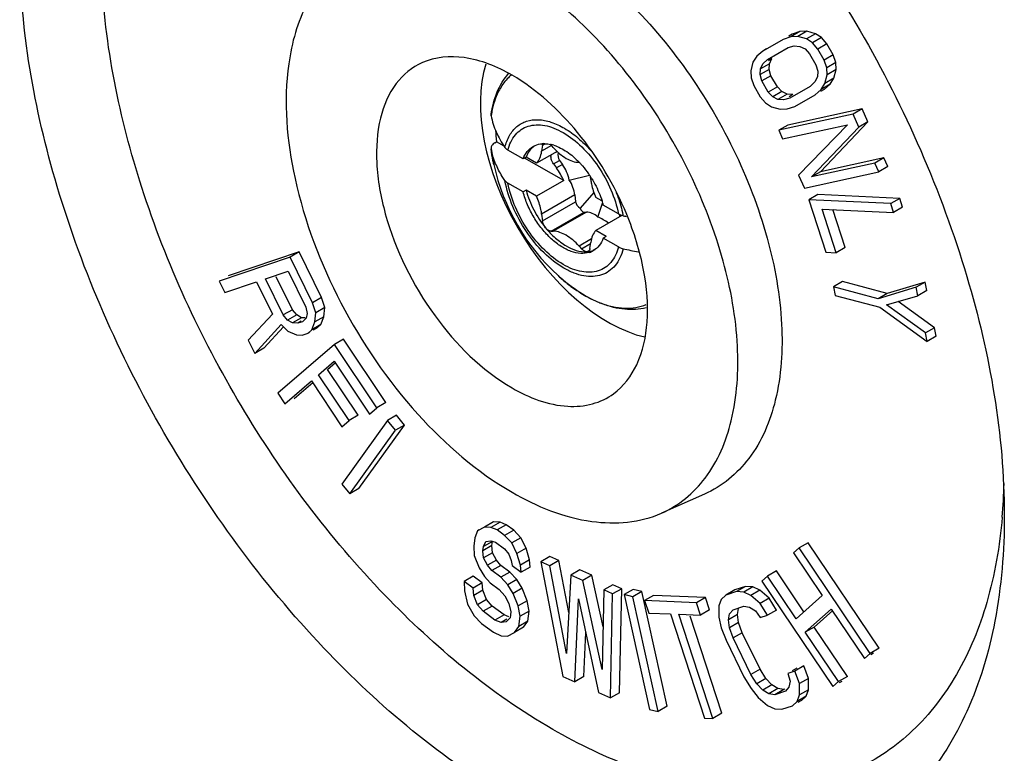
# Model space of a CAD drawing. Header units: millimetres. Extents: x 0 to 841, y 0 to 594.
# Tile 112 of 127: x 713 to 725, y 454 to 463. Entities that reach past the tile are written whole.
import ezdxf

# ---------------------------------------------------------------- set-up
doc = ezdxf.new("R2010")
doc.units = ezdxf.units.MM
doc.header["$LTSCALE"] = 46.255
doc.layers.get('0').update_dxf_attribs({"linetype": 'CONTINUOUS'})
for name, color, linetype in [('CHAMFERS', 7, 'CONTINUOUS'), ('DATUM_AXIS', 7, 'CONTINUOUS'), ('DRAFTS', 7, 'CONTINUOUS'), ('ROUNDS', 7, 'CONTINUOUS')]:
    doc.layers.add(name, color=color, linetype=linetype)

msp = doc.modelspace()

# ---------------------------------------------------------------- linework, layer by layer
at = {"color": 7, "linetype": 'CONTINUOUS'}
for p, q in [((721.9196, 462.4928), (721.6798, 462.3554)), ((722.0089, 462.5224), (721.9196, 462.4928)), ((722.0257, 462.5541), (721.9833, 462.5296)), ((722.0257, 462.5541), (721.9836, 462.53)), ((722.115, 462.5836), (722.0089, 462.5224)), ((722.0916, 462.5265), (722.0089, 462.5224)), ((722.115, 462.5836), (722.0257, 462.5541)), ((722.1976, 462.5878), (722.0916, 462.5265)), ((722.193, 462.4982), (722.0916, 462.5265)), ((722.1976, 462.5878), (722.115, 462.5836)), ((722.299, 462.5594), (722.193, 462.4982)), ((722.2624, 462.4515), (722.193, 462.4982)), ((722.299, 462.5594), (722.1976, 462.5878)), ((722.3684, 462.5127), (722.2624, 462.4515)), ((722.3684, 462.5127), (722.299, 462.5594)), ((722.4312, 462.4407), (722.3684, 462.5127)), ((721.7219, 462.3798), (721.6798, 462.3554)), ((721.7359, 462.258), (721.9758, 462.3954)), ((721.9758, 462.3954), (722.0491, 462.4157)), ((722.0491, 462.4157), (722.1157, 462.4107)), ((722.1157, 462.4107), (722.1758, 462.3803)), ((722.1758, 462.3803), (722.2292, 462.3245)), ((722.3251, 462.3794), (722.2624, 462.4515)), ((722.4312, 462.4407), (722.3251, 462.3794)), ((722.4, 462.2494), (722.3251, 462.3794)), ((722.5061, 462.3107), (722.4312, 462.4407)), ((721.6092, 462.2934), (721.564, 462.2243)), ((721.6798, 462.3554), (721.6092, 462.2934)), ((721.6813, 462.2051), (721.7359, 462.258)), ((721.7874, 462.2663), (721.7453, 462.242)), ((721.7582, 462.2063), (721.7874, 462.2663)), ((722.2292, 462.3245), (722.3041, 462.1945)), ((722.5061, 462.3107), (722.4, 462.2494)), ((722.4308, 462.159), (722.4, 462.2494)), ((722.5369, 462.2203), (722.5061, 462.3107)), ((721.564, 462.2243), (721.5374, 462.1226)), ((721.6482, 462.078), (721.6521, 462.1451)), ((721.7543, 462.1393), (721.6482, 462.078)), ((721.7582, 462.2063), (721.6521, 462.1451)), ((721.6521, 462.1451), (721.6813, 462.2051)), ((721.7543, 462.1393), (721.7582, 462.2063)), ((721.7757, 462.0651), (721.7543, 462.1393)), ((722.3041, 462.1945), (722.3255, 462.1203)), ((722.5369, 462.2203), (722.4308, 462.159)), ((722.4362, 462.0757), (722.4308, 462.159)), ((722.5423, 462.137), (722.4362, 462.0757)), ((722.5158, 462.0353), (722.5423, 462.137)), ((722.5423, 462.137), (722.5369, 462.2203)), ((721.5374, 462.1226), (721.5429, 462.0393)), ((721.5429, 462.0393), (721.5737, 461.9489)), ((721.6696, 462.0039), (721.6482, 462.078)), ((721.7757, 462.0651), (721.6696, 462.0039)), ((721.8505, 461.9351), (721.7757, 462.0651)), ((722.3216, 462.0533), (722.2924, 461.9933)), ((722.3255, 462.1203), (722.3216, 462.0533)), ((722.4097, 461.9741), (722.4362, 462.0757)), ((722.5158, 462.0353), (722.4097, 461.9741)), ((722.4705, 461.9662), (722.5158, 462.0353)), ((721.5737, 461.9489), (721.6486, 461.8189)), ((721.7445, 461.8739), (721.6696, 462.0039)), ((721.8505, 461.9351), (721.7445, 461.8739)), ((721.904, 461.8793), (721.8505, 461.9351)), ((722.2378, 461.9404), (721.9979, 461.803)), ((722.2924, 461.9933), (722.2378, 461.9404)), ((722.2939, 461.8429), (722.3645, 461.905)), ((722.4, 461.9041), (722.3579, 461.8798)), ((722.3645, 461.905), (722.4097, 461.9741)), ((722.4705, 461.9662), (722.3645, 461.905)), ((722.4, 461.9041), (722.4705, 461.9662)), ((721.6486, 461.8189), (721.7113, 461.7468)), ((721.7979, 461.8181), (721.7445, 461.8739)), ((721.904, 461.8793), (721.7979, 461.8181)), ((721.8579, 461.7876), (721.7979, 461.8181)), ((721.964, 461.8489), (721.8579, 461.7876)), ((721.9246, 461.7826), (721.8579, 461.7876)), ((721.964, 461.8489), (721.904, 461.8793)), ((721.9979, 461.803), (721.9246, 461.7826)), ((722.0307, 461.8438), (721.964, 461.8489)), ((722.0307, 461.8438), (721.9883, 461.8194)), ((722.0541, 461.7055), (722.2939, 461.8429)), ((721.7113, 461.7468), (721.7807, 461.7002)), ((721.7807, 461.7002), (721.8821, 461.6718)), ((721.8821, 461.6718), (721.9648, 461.676)), ((721.9648, 461.676), (722.0541, 461.7055)), ((722.8463, 461.6761), (721.973, 461.4852)), ((722.8463, 461.6761), (722.7402, 461.6148)), ((722.914, 461.5235), (722.8463, 461.6761)), ((722.7402, 461.6148), (721.8669, 461.424)), ((722.8079, 461.4623), (722.7402, 461.6148)), ((721.973, 461.4852), (721.8669, 461.424)), ((721.912, 461.3223), (722.6739, 461.4888)), ((722.6739, 461.4888), (722.1001, 460.8986)), ((722.2528, 460.8762), (722.8079, 461.4623)), ((722.3588, 460.9374), (722.914, 461.5235)), ((722.914, 461.5235), (722.8079, 461.4623)), ((721.8669, 461.424), (721.912, 461.3223)), ((718.6421, 461.2374), (718.553, 461.2889)), ((719.3415, 460.8336), (718.8832, 461.0982)), ((719.2567, 461.1713), (719.2531, 461.1704)), ((723.1021, 461.0998), (722.3588, 460.9374)), ((723.1021, 461.0998), (722.996, 461.0386)), ((723.1472, 460.9981), (723.1021, 461.0998)), ((719.2223, 461.0299), (719.2567, 460.9818)), ((722.996, 461.0386), (722.2528, 460.8762)), ((723.0412, 460.9369), (722.996, 461.0386)), ((723.1472, 460.9981), (723.0412, 460.9369)), ((722.1001, 460.8986), (722.1679, 460.746)), ((722.1679, 460.746), (723.0412, 460.9369)), ((722.3588, 460.9374), (722.2528, 460.8762)), ((722.3249, 460.6689), (722.2189, 460.6077)), ((723.2886, 460.6242), (722.3249, 460.6689)), ((722.2189, 460.6077), (722.4183, 459.9918)), ((723.1825, 460.563), (722.2189, 460.6077)), ((723.2886, 460.6242), (723.1825, 460.563)), ((723.2158, 460.4603), (723.1825, 460.563)), ((723.3218, 460.5216), (723.2158, 460.4603)), ((723.3218, 460.5216), (723.2886, 460.6242)), ((720.0785, 460.4081), (720.0655, 460.4156)), ((722.5413, 459.9861), (722.3751, 460.4993)), ((722.3751, 460.4993), (723.2158, 460.4603)), ((722.6473, 460.0474), (722.5029, 460.4934)), ((716.1284, 459.9337), (715.2976, 459.6519)), ((716.2344, 459.995), (715.4037, 459.7131)), ((716.2344, 459.995), (716.1284, 459.9337)), ((716.3921, 459.3977), (716.1284, 459.9337)), ((716.4982, 459.459), (716.2344, 459.995)), ((722.4183, 459.9918), (722.5413, 459.9861)), ((722.6473, 460.0474), (722.5413, 459.9861)), ((715.8408, 459.6798), (716.1059, 459.7698)), ((716.1557, 459.3167), (715.9665, 459.7011)), ((716.1059, 459.7698), (716.3148, 459.3454)), ((715.2976, 459.6519), (715.3636, 459.5179)), ((715.3636, 459.5179), (715.7348, 459.6438)), ((715.7348, 459.6438), (715.9216, 459.2642)), ((716.0496, 459.2555), (715.8408, 459.6798)), ((722.6167, 459.6473), (722.5107, 459.586)), ((722.5107, 459.586), (722.5313, 459.4854)), ((723.0338, 459.4461), (722.5107, 459.586)), ((723.1398, 459.5074), (722.6167, 459.6473)), ((723.5862, 459.6416), (723.1398, 459.5074)), ((723.5862, 459.6416), (723.4801, 459.5804)), ((723.6068, 459.541), (723.5862, 459.6416)), ((722.5313, 459.4854), (723.0544, 459.3455)), ((723.4801, 459.5804), (723.0338, 459.4461)), ((723.1398, 459.5074), (723.0338, 459.4461)), ((723.1313, 459.3725), (723.5007, 459.4798)), ((723.5007, 459.4798), (723.4801, 459.5804)), ((723.6068, 459.541), (723.5007, 459.4798)), ((716.4982, 459.459), (716.3921, 459.3977)), ((716.4294, 459.2801), (716.3921, 459.3977)), ((716.5355, 459.3413), (716.4982, 459.459)), ((723.5901, 459.0438), (723.1313, 459.3725)), ((723.6961, 459.105), (723.2676, 459.4121)), ((715.9216, 459.2642), (715.6383, 458.9596)), ((716.1557, 459.3167), (716.0496, 459.2555)), ((716.1003, 459.1945), (716.0496, 459.2555)), ((716.2063, 459.2557), (716.1003, 459.1945)), ((716.2063, 459.2557), (716.1557, 459.3167)), ((716.2637, 459.223), (716.2063, 459.2557)), ((716.3148, 459.3454), (716.3301, 459.2724)), ((716.3301, 459.2724), (716.3167, 459.2158)), ((716.4204, 459.1728), (716.4294, 459.2801)), ((716.5355, 459.3413), (716.4294, 459.2801)), ((716.5264, 459.234), (716.5355, 459.3413)), ((723.0544, 459.3455), (723.6107, 458.9431)), ((715.7153, 458.8032), (716.0229, 459.1422)), ((716.0229, 459.1422), (716.1022, 459.0648)), ((716.1576, 459.1618), (716.1003, 459.1945)), ((716.2637, 459.223), (716.1576, 459.1618)), ((716.2216, 459.1575), (716.1576, 459.1618)), ((716.2606, 459.18), (716.2216, 459.1575)), ((716.2747, 459.1754), (716.2216, 459.1575)), ((716.3063, 459.2201), (716.2637, 459.223)), ((716.3167, 459.2158), (716.2747, 459.1754)), ((716.3826, 459.0818), (716.4204, 459.1728)), ((716.4887, 459.143), (716.3826, 459.0818)), ((716.5264, 459.234), (716.4204, 459.1728)), ((716.4467, 459.1027), (716.4887, 459.143)), ((716.4887, 459.143), (716.5264, 459.234)), ((715.8214, 458.8645), (716.0506, 459.117)), ((716.1022, 459.0648), (716.2059, 459.0218)), ((716.2059, 459.0218), (716.2699, 459.0175)), ((716.2699, 459.0175), (716.3406, 459.0414)), ((716.3406, 459.0414), (716.3826, 459.0818)), ((716.3615, 459.0535), (716.3406, 459.0414)), ((716.4467, 459.1027), (716.3982, 459.0747)), ((723.6961, 459.105), (723.5901, 459.0438)), ((723.6107, 458.9431), (723.5901, 459.0438)), ((723.7168, 459.0044), (723.6961, 459.105)), ((715.6383, 458.9596), (715.7153, 458.8032)), ((716.649, 458.9096), (715.9863, 458.3359)), ((716.755, 458.9708), (716.649, 458.9096)), ((717.1459, 458.1636), (716.649, 458.9096)), ((717.2519, 458.2248), (716.755, 458.9708)), ((723.7168, 459.0044), (723.6107, 458.9431)), ((715.8214, 458.8645), (715.7153, 458.8032)), ((716.4639, 458.5533), (716.6472, 458.712)), ((716.57, 458.6145), (716.6623, 458.6945)), ((716.6472, 458.712), (717.0613, 458.0903)), ((716.8228, 458.0145), (716.4639, 458.5533)), ((716.9288, 458.0758), (716.57, 458.6145)), ((716.0691, 458.2115), (716.3793, 458.4801)), ((716.1752, 458.2728), (716.3944, 458.4626)), ((716.3793, 458.4801), (716.7382, 457.9413)), ((715.9863, 458.3359), (716.0691, 458.2115)), ((717.2519, 458.2248), (717.1459, 458.1636)), ((717.0613, 458.0903), (717.1459, 458.1636)), ((717.2737, 458.0152), (716.7377, 457.2678)), ((716.7382, 457.9413), (716.8228, 458.0145)), ((716.9288, 458.0758), (716.8228, 458.0145)), ((717.3798, 458.0764), (717.2737, 458.0152)), ((717.3652, 457.9004), (717.2737, 458.0152)), ((717.4713, 457.9617), (717.3798, 458.0764)), ((716.8292, 457.1531), (717.3652, 457.9004)), ((716.9353, 457.2143), (717.4713, 457.9617)), ((717.4713, 457.9617), (717.3652, 457.9004)), ((716.7377, 457.2678), (716.8292, 457.1531)), ((716.9353, 457.2143), (716.8292, 457.1531)), ((718.5175, 456.8231), (718.4114, 456.7619)), ((718.5939, 456.819), (718.4878, 456.7578)), ((718.5939, 456.819), (718.5175, 456.8231)), ((718.6671, 456.791), (718.5939, 456.819)), ((718.3286, 456.7181), (718.2983, 456.6353)), ((718.4114, 456.7619), (718.3286, 456.7181)), ((718.3481, 456.7293), (718.3286, 456.7181)), ((718.4878, 456.7578), (718.4114, 456.7619)), ((718.561, 456.7297), (718.4878, 456.7578)), ((718.6671, 456.791), (718.561, 456.7297)), ((718.6485, 456.6648), (718.561, 456.7297)), ((718.7546, 456.726), (718.6485, 456.6648)), ((718.7546, 456.726), (718.6671, 456.791)), ((718.8389, 456.6371), (718.7546, 456.726)), ((718.2983, 456.6353), (718.2855, 456.5395)), ((718.5062, 456.5946), (718.4001, 456.5334)), ((718.4001, 456.5334), (718.4272, 456.5922)), ((718.4272, 456.5922), (718.4861, 456.6011)), ((718.4861, 456.6011), (718.5418, 456.5861)), ((718.4998, 456.5467), (718.5062, 456.5946)), ((718.5418, 456.5861), (718.6468, 456.5081)), ((718.7328, 456.5758), (718.6485, 456.6648)), ((718.8389, 456.6371), (718.7328, 456.5758)), ((718.8993, 456.5132), (718.8389, 456.6371)), ((718.2855, 456.5395), (718.2902, 456.4307)), ((718.4998, 456.5467), (718.3937, 456.4855)), ((718.3937, 456.4855), (718.4001, 456.5334)), ((718.4016, 456.4006), (718.3937, 456.4855)), ((718.5077, 456.4619), (718.4998, 456.5467)), ((718.6468, 456.5081), (718.6961, 456.4451)), ((718.7932, 456.452), (718.7328, 456.5758)), ((718.8993, 456.5132), (718.7932, 456.452)), ((718.939, 456.3784), (718.8993, 456.5132)), ((722.1054, 456.5173), (722.0399, 456.4588)), ((722.2115, 456.5785), (722.1054, 456.5173)), ((722.9397, 455.2793), (722.1054, 456.5173)), ((723.0457, 455.3405), (722.2115, 456.5785)), ((718.2902, 456.4307), (718.3474, 456.283)), ((718.5077, 456.4619), (718.4016, 456.4006)), ((718.4477, 456.3138), (718.4016, 456.4006)), ((718.5538, 456.375), (718.4477, 456.3138)), ((718.5538, 456.375), (718.5077, 456.4619)), ((718.6031, 456.3121), (718.5538, 456.375)), ((718.6961, 456.4451), (718.7247, 456.3712)), ((718.7247, 456.3712), (718.7358, 456.3104)), ((718.8329, 456.3172), (718.7932, 456.452)), ((718.939, 456.3784), (718.8329, 456.3172)), ((718.9469, 456.2936), (718.939, 456.3784)), ((719.1794, 456.4176), (719.0733, 456.3563)), ((719.0733, 456.3563), (719.3305, 455.0085)), ((719.1787, 456.3089), (719.0733, 456.3563)), ((719.2848, 456.3702), (719.1787, 456.3089)), ((719.2848, 456.3702), (719.1794, 456.4176)), ((719.4003, 455.7587), (719.2848, 456.3702)), ((722.0399, 456.4588), (722.3772, 455.9583)), ((718.3474, 456.283), (718.411, 456.1831)), ((718.497, 456.2508), (718.4477, 456.3138)), ((718.6031, 456.3121), (718.497, 456.2508)), ((718.602, 456.1728), (718.497, 456.2508)), ((718.7081, 456.2341), (718.602, 456.1728)), ((718.7081, 456.2341), (718.6031, 456.3121)), ((718.7924, 456.1451), (718.7081, 456.2341)), ((718.7358, 456.3104), (718.8408, 456.2324)), ((718.8408, 456.2324), (718.8329, 456.3172)), ((718.9469, 456.2936), (718.8408, 456.2324)), ((719.3735, 455.2776), (719.1787, 456.3089)), ((719.5308, 456.2596), (719.4247, 456.1983)), ((719.6714, 456.1964), (719.5308, 456.2596)), ((721.8403, 456.2469), (721.7343, 456.1857)), ((722.1635, 455.7674), (721.8403, 456.2469)), ((718.2783, 456.1848), (718.1722, 456.1235)), ((718.1722, 456.1235), (718.1769, 456.0148)), ((718.2772, 456.0456), (718.1722, 456.1235)), ((718.3833, 456.1068), (718.2783, 456.1848)), ((718.411, 456.1831), (718.4778, 456.1071)), ((718.6863, 456.0839), (718.602, 456.1728)), ((718.7924, 456.1451), (718.6863, 456.0839)), ((718.8559, 456.0452), (718.7924, 456.1451)), ((719.4247, 456.1983), (719.3735, 455.2776)), ((719.5653, 456.1351), (719.4247, 456.1983)), ((719.6714, 456.1964), (719.5653, 456.1351)), ((719.7952, 455.0879), (719.5653, 456.1351)), ((719.8039, 455.5928), (719.6714, 456.1964)), ((721.7343, 456.1857), (721.6688, 456.1272)), ((721.6688, 456.1272), (722.503, 454.8892)), ((722.0715, 455.6852), (721.7343, 456.1857)), ((718.1769, 456.0148), (718.2134, 455.856)), ((718.3833, 456.1068), (718.2772, 456.0456)), ((718.2851, 455.9607), (718.2772, 456.0456)), ((718.3912, 456.0219), (718.2851, 455.9607)), ((718.3912, 456.0219), (718.3833, 456.1068)), ((718.434, 455.9111), (718.3912, 456.0219)), ((718.4778, 456.1071), (718.5828, 456.0291)), ((718.5828, 456.0291), (718.6496, 455.9532)), ((718.7499, 455.984), (718.6863, 456.0839)), ((718.8559, 456.0452), (718.7499, 455.984)), ((718.9131, 455.8975), (718.8559, 456.0452)), ((719.8113, 456.0245), (719.7952, 455.0879)), ((719.9173, 456.0858), (719.8113, 456.0245)), ((719.9167, 455.9771), (719.8113, 456.0245)), ((720.0228, 456.0384), (719.9167, 455.9771)), ((720.0228, 456.0384), (719.9173, 456.0858)), ((719.9988, 454.8169), (720.0228, 456.0384)), ((720.1561, 456.0304), (720.05, 455.9692)), ((720.2579, 456.0061), (720.1518, 455.9449)), ((720.2579, 456.0061), (720.1561, 456.0304)), ((720.5562, 454.6586), (720.2579, 456.0061)), ((721.3528, 456.0242), (721.2468, 455.963)), ((721.3717, 456.0046), (721.2468, 455.963)), ((721.4778, 456.0659), (721.3528, 456.0242)), ((721.4778, 456.0659), (721.3717, 456.0046)), ((721.4551, 455.9992), (721.3717, 456.0046)), ((721.5611, 456.0604), (721.4551, 455.9992)), ((721.5611, 456.0604), (721.4778, 456.0659)), ((721.6446, 456.0219), (721.5386, 455.9606)), ((721.6446, 456.0219), (721.5611, 456.0604)), ((721.756, 455.9263), (721.6446, 456.0219)), ((718.328, 455.8499), (718.2851, 455.9607)), ((718.434, 455.9111), (718.328, 455.8499)), ((718.5008, 455.8352), (718.434, 455.9111)), ((718.6496, 455.9532), (718.6957, 455.8663)), ((718.8071, 455.8362), (718.7499, 455.984)), ((718.9131, 455.8975), (718.8071, 455.8362)), ((718.9353, 455.7757), (718.9131, 455.8975)), ((719.4711, 454.9453), (719.5173, 455.9207)), ((719.5173, 455.9207), (719.7522, 454.8189)), ((719.8927, 454.7557), (719.9167, 455.9771)), ((720.05, 455.9692), (720.3484, 454.6216)), ((720.1518, 455.9449), (720.05, 455.9692)), ((720.4502, 454.5973), (720.1518, 455.9449)), ((720.3982, 455.96), (720.2922, 455.8987)), ((720.2922, 455.8987), (720.3397, 455.7531)), ((720.9013, 455.874), (720.2922, 455.8987)), ((721.0074, 455.9353), (720.3982, 455.96)), ((721.0074, 455.9353), (720.9013, 455.874)), ((721.055, 455.7897), (721.0074, 455.9353)), ((721.1913, 455.9114), (721.1637, 455.8358)), ((721.2468, 455.963), (721.1913, 455.9114)), ((721.5386, 455.9606), (721.4551, 455.9992)), ((721.65, 455.865), (721.5386, 455.9606)), ((721.756, 455.9263), (721.65, 455.865)), ((721.8398, 455.7882), (721.756, 455.9263)), ((722.3772, 455.9583), (722.0715, 455.6852)), ((718.2134, 455.856), (718.2913, 455.7192)), ((718.3948, 455.7739), (718.328, 455.8499)), ((718.5008, 455.8352), (718.3948, 455.7739)), ((718.5348, 455.6699), (718.3948, 455.7739)), ((718.6408, 455.7312), (718.5008, 455.8352)), ((718.6957, 455.8663), (718.7211, 455.7685)), ((718.8293, 455.7144), (718.8071, 455.8362)), ((718.9353, 455.7757), (718.8293, 455.7144)), ((718.9193, 455.6559), (718.9353, 455.7757)), ((720.9489, 455.7284), (720.9013, 455.874)), ((721.055, 455.7897), (720.9489, 455.7284)), ((721.1637, 455.8358), (721.1641, 455.7032)), ((721.289, 455.7448), (721.3306, 455.7918)), ((721.3306, 455.7918), (721.4555, 455.8334)), ((721.3814, 455.7351), (721.3951, 455.806)), ((721.4555, 455.8334), (721.525, 455.8234)), ((721.525, 455.8234), (721.5946, 455.7802)), ((721.5946, 455.7802), (721.6504, 455.6992)), ((721.7337, 455.727), (721.65, 455.865)), ((721.8398, 455.7882), (721.7337, 455.727)), ((722.178, 455.5272), (722.4837, 455.8002)), ((722.2841, 455.5884), (722.5003, 455.7816)), ((722.4837, 455.8002), (722.8742, 455.2208)), ((718.2913, 455.7192), (718.3756, 455.6303)), ((718.6408, 455.7312), (718.5348, 455.6699)), ((718.608, 455.6419), (718.5348, 455.6699)), ((718.6754, 455.6808), (718.608, 455.6419)), ((718.6983, 455.7091), (718.6408, 455.7312)), ((718.7115, 455.6966), (718.6669, 455.6508)), ((718.7211, 455.7685), (718.7115, 455.6966)), ((718.8133, 455.5947), (718.8293, 455.7144)), ((718.9193, 455.6559), (718.8133, 455.5947)), ((718.8715, 455.5861), (718.9193, 455.6559)), ((720.3397, 455.7531), (720.5962, 455.7427)), ((720.5962, 455.7427), (720.9958, 454.5196)), ((721.092, 454.5157), (720.6924, 455.7388)), ((720.6924, 455.7388), (720.9489, 455.7284)), ((721.198, 454.5769), (720.8263, 455.715)), ((721.1641, 455.7032), (721.1922, 455.5798)), ((721.2753, 455.6739), (721.289, 455.7448)), ((721.3814, 455.7351), (721.2753, 455.6739)), ((721.2895, 455.579), (721.2753, 455.6739)), ((721.3956, 455.6403), (721.3814, 455.7351)), ((721.6504, 455.6992), (721.7337, 455.727)), ((718.3756, 455.6303), (718.5156, 455.5263)), ((718.6669, 455.6508), (718.608, 455.6419)), ((718.7655, 455.5249), (718.8133, 455.5947)), ((718.8715, 455.5861), (718.7655, 455.5249)), ((721.1922, 455.5798), (721.2482, 455.4325)), ((721.3956, 455.6403), (721.2895, 455.579)), ((721.3315, 455.4603), (721.2895, 455.579)), ((721.4376, 455.5215), (721.3956, 455.6403)), ((722.2841, 455.5884), (722.178, 455.5272)), ((722.6746, 455.0089), (722.2841, 455.5884)), ((718.5156, 455.5263), (718.6063, 455.4852)), ((718.6063, 455.4852), (718.6827, 455.4811)), ((718.6827, 455.4811), (718.7655, 455.5249)), ((719.5771, 455.0065), (719.6017, 455.5249)), ((721.2482, 455.4325), (721.4578, 455.0046)), ((721.4376, 455.5215), (721.3315, 455.4603)), ((721.5411, 455.0323), (721.3315, 455.4603)), ((721.6472, 455.0936), (721.4376, 455.5215)), ((722.5685, 454.9477), (722.178, 455.5272)), ((723.0457, 455.3405), (722.9397, 455.2793)), ((722.8742, 455.2208), (722.9397, 455.2793)), ((722.9802, 455.282), (722.9486, 455.2637)), ((721.6472, 455.0936), (721.5411, 455.0323)), ((721.7169, 454.9841), (721.6472, 455.0936)), ((722.0779, 455.1043), (722.0245, 455.0735)), ((722.1612, 455.132), (722.0551, 455.0708)), ((722.2171, 454.9848), (722.1612, 455.132)), ((719.3305, 455.0085), (719.4711, 454.9453)), ((719.5771, 455.0065), (719.4711, 454.9453)), ((721.4578, 455.0046), (721.5415, 454.8666)), ((721.6109, 454.9228), (721.5411, 455.0323)), ((721.7169, 454.9841), (721.6109, 454.9228)), ((721.7866, 454.9077), (721.7169, 454.9841)), ((722.0551, 455.0708), (721.9718, 455.0431)), ((721.9718, 455.0431), (721.9998, 454.9528)), ((722.1111, 454.9235), (722.0551, 455.0708)), ((722.2171, 454.9848), (722.1111, 454.9235)), ((722.2175, 454.8522), (722.2171, 454.9848)), ((722.6746, 455.0089), (722.5685, 454.9477)), ((721.5415, 454.8666), (721.6252, 454.7617)), ((721.6805, 454.8465), (721.6109, 454.9228)), ((721.7866, 454.9077), (721.6805, 454.8465)), ((721.7501, 454.8033), (721.6805, 454.8465)), ((721.8562, 454.8645), (721.7501, 454.8033)), ((721.8562, 454.8645), (721.7866, 454.9077)), ((721.9257, 454.8545), (721.8196, 454.7933)), ((721.9257, 454.8545), (721.8562, 454.8645)), ((721.9368, 454.8582), (721.9257, 454.8545)), ((721.9861, 454.8819), (721.9446, 454.8349)), ((721.9998, 454.9528), (721.9861, 454.8819)), ((722.1114, 454.7909), (722.1111, 454.9235)), ((722.2175, 454.8522), (722.1114, 454.7909)), ((722.1899, 454.7766), (722.2175, 454.8522)), ((722.503, 454.8892), (722.5685, 454.9477)), ((722.6091, 454.9504), (722.5775, 454.9322)), ((719.7522, 454.8189), (719.8927, 454.7557)), ((719.9988, 454.8169), (719.8927, 454.7557)), ((721.6252, 454.7617), (721.7366, 454.6661)), ((721.8196, 454.7933), (721.7501, 454.8033)), ((721.9446, 454.8349), (721.8196, 454.7933)), ((722.0838, 454.7154), (722.1114, 454.7909)), ((722.1899, 454.7766), (722.0838, 454.7154)), ((722.1345, 454.7249), (722.1899, 454.7766)), ((720.3484, 454.6216), (720.4502, 454.5973)), ((720.5562, 454.6586), (720.4502, 454.5973)), ((721.7366, 454.6661), (721.8201, 454.6275)), ((721.8201, 454.6275), (721.9035, 454.6221)), ((721.9035, 454.6221), (722.0284, 454.6637)), ((722.0284, 454.6637), (722.0838, 454.7154)), ((722.1345, 454.7249), (722.0924, 454.7006)), ((720.9958, 454.5196), (721.092, 454.5157)), ((721.198, 454.5769), (721.092, 454.5157))]:
    msp.add_line(p, q, dxfattribs=at)
at = {"color": 9, "linetype": 'CONTINUOUS'}
for p, q in [((719.2223, 461.0299), (719.2931, 461.0707)), ((719.3274, 461.0226), (719.2567, 460.9818))]:
    msp.add_line(p, q, dxfattribs=at)
at = {"color": 7, "linetype": 'CONTINUOUS'}
for centre, radius, start, end in [((720.319, 461.5), 1.7786, 182.38227, 186.81762), ((719.2142, 461.3435), 0.1774, 283.8424, 287.24282), ((718.5568, 460.4825), 0.8597, 24.1038, 35.50342)]:
    msp.add_arc(centre, radius, start, end, dxfattribs=at)
msp.add_open_spline([(719.2223, 461.0299), (719.2102, 461.0469), (719.1934, 461.0816), (719.1908, 461.122), (719.1967, 461.1381)], degree=3, knots=[0, 0, 0, 0, 0.5502615, 1, 1, 1, 1], dxfattribs=at)
at = {"layer": 'CHAMFERS', "color": 7, "linetype": 'CONTINUOUS'}
msp.add_arc((718.0868, 457.4331), 6.4285, 355.06969, 358.57895, dxfattribs=at)
for points, knots in [([(718.7351, 453.5597), (717.9145, 454.0334), (716.3615, 455.3405), (714.5487, 457.8173), (713.3104, 460.6266), (712.8798, 463.0371), (713.017, 464.7737), (713.3363, 465.8561), (713.8737, 466.7347), (714.6198, 467.3623), (715.5363, 467.6947), (716.566, 467.7209), (717.6626, 467.456), (718.3761, 467.1166), (718.7349, 466.9095)], [0, 0, 0, 0, 0.1382442, 0.2913957, 0.444542, 0.5827926, 0.6432473, 0.6973286, 0.7459713, 0.7914, 0.8368306, 0.8854733, 0.9395585, 1, 1, 1, 1]), ([(719.2124, 454.3864), (718.4837, 454.8071), (717.1001, 455.9596), (715.4649, 458.1454), (714.3165, 460.6393), (713.8717, 462.796), (713.9242, 464.3784), (714.1527, 465.3859), (714.5695, 466.2278), (715.1699, 466.8673), (715.9316, 467.2646), (716.8104, 467.3987), (717.763, 467.2759), (718.3914, 467.045), (718.7088, 466.8968)], [0, 0, 0, 0, 0.1379313, 0.2906911, 0.4443808, 0.5847956, 0.6468794, 0.7027325, 0.7529082, 0.7991111, 0.8441194, 0.891092, 0.9425697, 1, 1, 1, 1]), ([(718.7351, 466.9094), (719.5557, 466.4356), (721.1087, 465.1286), (722.9215, 462.6515), (724.1603, 459.843), (724.5157, 457.8445), (724.5157, 456.8969)], [0, 0, 0, 0, 0.2372112, 0.5000018, 0.7627818, 1, 1, 1, 1]), ([(724.5157, 456.8969), (724.5156, 456.4826), (724.453, 455.6949), (724.1338, 454.6128), (723.5963, 453.7342), (722.8502, 453.1067), (721.9337, 452.7744), (720.904, 452.7482), (719.8074, 453.0132), (719.0938, 453.3526), (718.7351, 453.5597)], [0, 0, 0, 0, 0.1449002, 0.2745243, 0.3911135, 0.5000004, 0.6088934, 0.7254868, 0.8551256, 1, 1, 1, 1]), ([(724.4915, 456.8807), (724.4621, 456.5421), (724.3528, 455.901), (724.0027, 455.0357), (723.4786, 454.3491), (722.7944, 453.8772), (721.9838, 453.6473), (721.0879, 453.662), (720.14, 453.9103), (719.5226, 454.2073), (719.2124, 454.3864)], [0, 0, 0, 0, 0.1395694, 0.2651589, 0.379838, 0.4892389, 0.6005268, 0.7202663, 0.8528749, 1, 1, 1, 1])]:
    msp.add_open_spline(points, degree=3, knots=knots, dxfattribs=at)
at = {"layer": 'DATUM_AXIS', "color": 7, "linetype": 'CONTINUOUS'}
for p, q in [((719.0925, 461.2481), (719.083, 461.1778)), ((719.2197, 461.222), (719.1929, 461.2522)), ((718.9009, 461.1084), (718.8656, 461.088)), ((719.0233, 461.0377), (718.9009, 461.1084)), ((719.2645, 461.1769), (719.0233, 461.0377)), ((719.66, 460.8447), (719.6559, 460.8789)), ((719.3415, 460.8336), (719.0233, 460.6499)), ((718.9009, 460.7206), (718.8656, 460.7001)), ((719.0233, 460.6499), (718.9009, 460.7206)), ((719.7902, 460.595), (719.7196, 460.6357)), ((719.083, 460.4409), (719.0925, 460.3596)), ((720.0258, 460.4247), (719.7196, 460.2479)), ((719.1929, 460.2396), (719.2197, 460.2389)), ((719.842, 460.1772), (719.7196, 460.2479)), ((719.842, 460.1772), (719.8067, 460.1568)), ((719.5233, 460.0636), (719.5501, 460.0334)), ((719.6504, 460.0375), (719.66, 460.1078)), ((719.6305, 460.003), (719.6149, 459.9984))]:
    msp.add_line(p, q, dxfattribs=at)
at = {"layer": 'DATUM_AXIS', "color": 9, "linetype": 'CONTINUOUS'}
for p, q in [((719.1993, 461.2449), (719.083, 461.1778)), ((719.0925, 461.2481), (719.123, 461.2657)), ((719.4719, 460.6655), (719.083, 460.4409)), ((719.0925, 460.3596), (719.4815, 460.5841)), ((719.1929, 460.2396), (719.5818, 460.4642)), ((719.6086, 460.4634), (719.2197, 460.2389)), ((719.6687, 460.1476), (719.5233, 460.0636)), ((719.5501, 460.0334), (719.6583, 460.0959))]:
    msp.add_line(p, q, dxfattribs=at)
at = {"layer": 'DATUM_AXIS', "color": 7, "linetype": 'CONTINUOUS'}
for centre, radius, start, end in [((719.1391, 461.0463), 0.241, 128.18603, 129.60192), ((719.1379, 461.0479), 0.2389, 125.96349, 128.18642), ((719.1124, 460.9717), 0.2957, 90.70177, 94.5111), ((719.1011, 460.8619), 0.4064, 76.87475, 77.87537), ((719.0816, 461.1535), 0.1487, 41.5882, 44.94566), ((719.0995, 460.8551), 0.4134, 76.44657, 76.87636), ((719.0929, 460.8287), 0.4406, 72.17641, 76.4053), ((720.9625, 461.5614), 2.5, 192.44904, 227.55096), ((718.7606, 460.3186), 1.0562, 42.66193, 43.71317), ((718.6458, 460.2249), 1.2046, 32.9275, 34.87442), ((718.6333, 460.2167), 1.2195, 31.44828, 32.92894), ((718.8019, 460.2808), 1.0389, 14.71354, 17.59906), ((719.5697, 460.2184), 0.2399, 287.78103, 299.94474), ((719.6056, 460.2378), 0.2388, 290.37685, 296.02733)]:
    msp.add_arc(centre, radius, start, end, dxfattribs=at)
for points, knots in [([(718.8656, 461.088), (718.8772, 461.1189), (718.9076, 461.176), (718.9565, 461.2191), (718.9828, 461.2343)], [0, 0, 0, 0, 0.5210763, 1, 1, 1, 1]), ([(718.9855, 461.232), (718.9669, 461.2166), (718.9328, 461.1784), (718.9101, 461.1329), (718.9009, 461.1084)], [0, 0, 0, 0, 0.4808704, 1, 1, 1, 1]), ([(718.9828, 461.2343), (718.9907, 461.2389), (719.024, 461.2556), (719.0612, 461.2643), (719.0892, 461.2665)], [0, 0, 0, 0, 0.2454371, 1, 1, 1, 1]), ([(719.0925, 461.2481), (719.0928, 461.2497), (719.0938, 461.2559), (719.0957, 461.2619), (719.0977, 461.2661)], [0, 0, 0, 0, 0.2643158, 1, 1, 1, 1]), ([(719.1088, 461.2674), (719.1151, 461.2675), (719.1412, 461.267), (719.1672, 461.2634), (719.1865, 461.2592)], [0, 0, 0, 0, 0.2417463, 1, 1, 1, 1]), ([(719.2197, 461.222), (719.2426, 461.1962), (719.2901, 461.1495), (719.3867, 461.0799), (719.4702, 461.0482), (719.5233, 461.0467)], [0, 0, 0, 0, 0.2889668, 0.5550667, 1, 1, 1, 1]), ([(719.2277, 461.2482), (719.2809, 461.2311), (719.3888, 461.1744), (719.4797, 461.0948), (719.524, 461.0485)], [0, 0, 0, 0, 0.465858, 1, 1, 1, 1]), ([(719.0233, 461.0377), (719.0397, 461.0554), (719.067, 461.1002), (719.0793, 461.1507), (719.083, 461.1778)], [0, 0, 0, 0, 0.4684538, 1, 1, 1, 1]), ([(719.5373, 461.0344), (719.5459, 461.025), (719.5802, 460.9865), (719.6117, 460.9455), (719.634, 460.9136)], [0, 0, 0, 0, 0.2461916, 1, 1, 1, 1]), ([(719.66, 460.8447), (719.662, 460.8275), (719.6737, 460.7558), (719.697, 460.6862), (719.7196, 460.6357)], [0, 0, 0, 0, 0.2375694, 1, 1, 1, 1]), ([(719.6736, 460.853), (719.6861, 460.8325), (719.7332, 460.7502), (719.7708, 460.6623), (719.7921, 460.5949)], [0, 0, 0, 0, 0.2534239, 1, 1, 1, 1]), ([(719.643, 459.9899), (719.6107, 459.9796), (719.5371, 459.9721), (719.423, 459.9987), (719.3057, 460.0588), (719.1907, 460.1489), (719.0837, 460.2642), (718.9902, 460.3986), (718.9152, 460.545), (718.8792, 460.6483), (718.8656, 460.7001)], [0, 0, 0, 0, 0.0886949, 0.1889203, 0.3034336, 0.4314955, 0.5700056, 0.7144337, 0.8595286, 1, 1, 1, 1]), ([(718.9009, 460.7206), (718.9218, 460.6409), (718.9834, 460.4849), (719.0749, 460.3445), (719.1281, 460.2795)], [0, 0, 0, 0, 0.4950259, 1, 1, 1, 1]), ([(719.083, 460.4409), (719.081, 460.4581), (719.0693, 460.5298), (719.0459, 460.5994), (719.0233, 460.6499)], [0, 0, 0, 0, 0.2375694, 1, 1, 1, 1]), ([(719.1281, 460.2795), (719.1233, 460.2854), (719.1063, 460.3094), (719.0951, 460.3379), (719.0925, 460.3596)], [0, 0, 0, 0, 0.2571547, 1, 1, 1, 1]), ([(719.1929, 460.2396), (719.1814, 460.24), (719.1561, 460.2503), (719.1372, 460.2684), (719.1281, 460.2795)], [0, 0, 0, 0, 0.4437186, 1, 1, 1, 1]), ([(719.1281, 460.2795), (719.1639, 460.2357), (719.2393, 460.1566), (719.3932, 460.042), (719.5309, 459.9928), (719.6149, 459.9984)], [0, 0, 0, 0, 0.2939486, 0.5628026, 1, 1, 1, 1]), ([(719.5233, 460.0636), (719.5004, 460.0894), (719.4529, 460.1361), (719.3563, 460.2057), (719.2728, 460.2374), (719.2197, 460.2389)], [0, 0, 0, 0, 0.2889668, 0.5550667, 1, 1, 1, 1]), ([(719.7196, 460.2479), (719.7033, 460.2302), (719.676, 460.1854), (719.6636, 460.1349), (719.66, 460.1078)], [0, 0, 0, 0, 0.4684538, 1, 1, 1, 1]), ([(719.8067, 460.1568), (719.795, 460.1258), (719.7647, 460.0688), (719.7158, 460.0257), (719.6894, 460.0105)], [0, 0, 0, 0, 0.5210763, 1, 1, 1, 1]), ([(719.6149, 459.9984), (719.6039, 459.9977), (719.5785, 460.006), (719.5594, 460.0229), (719.5501, 460.0334)], [0, 0, 0, 0, 0.4402677, 1, 1, 1, 1]), ([(719.6149, 459.9984), (719.6213, 459.9989), (719.6464, 460.0014), (719.6712, 460.0074), (719.6887, 460.0139)], [0, 0, 0, 0, 0.2562203, 1, 1, 1, 1]), ([(719.6504, 460.0375), (719.6494, 460.0302), (719.6457, 460.0167), (719.6359, 460.0062), (719.6305, 460.003)], [0, 0, 0, 0, 0.5382374, 1, 1, 1, 1])]:
    msp.add_open_spline(points, degree=3, knots=knots, dxfattribs=at)
at = {"layer": 'DRAFTS', "color": 7, "linetype": 'CONTINUOUS'}
msp.add_line((720.9954, 457.1497), (720.4905, 456.9262), dxfattribs=at)
msp.add_ellipse((719.8681, 460.89), major_axis=(-1.0688, 1.819), ratio=0.5823664, start_param=0.4905518, end_param=2.6386939, dxfattribs=at)
for points, knots in [([(719.2124, 463.6202), (719.5021, 463.4529), (720.0636, 463.0178), (720.7775, 462.1935), (721.3585, 461.2252), (721.756, 460.1958), (721.9368, 459.1913), (721.8828, 458.2912), (721.5829, 457.5585), (721.1994, 457.24), (720.996, 457.15)], [0, 0, 0, 0, 0.1301032, 0.2733821, 0.4219947, 0.5670158, 0.7002301, 0.8159558, 0.9134917, 1, 1, 1, 1]), ([(716.7482, 463.4093), (716.5748, 463.2828), (716.2724, 462.9072), (716.0276, 462.0115), (716.1367, 460.7733), (716.675, 459.3596), (717.5443, 458.0873), (718.3202, 457.4122), (718.7351, 457.1727)], [0, 0, 0, 0, 0.0879632, 0.1896112, 0.3738478, 0.5864695, 0.8037067, 1, 1, 1, 1]), ([(720.4911, 456.9265), (720.6913, 457.0152), (721.0689, 457.3287), (721.3641, 458.05), (721.4172, 458.9362), (721.2393, 459.9251), (720.8479, 460.9385), (720.276, 461.8918), (719.5731, 462.7033), (719.0203, 463.1317), (718.7351, 463.2964)], [0, 0, 0, 0, 0.0865083, 0.1840441, 0.2997696, 0.4329839, 0.5780049, 0.7266176, 0.8698967, 1, 1, 1, 1]), ([(718.7351, 462.0717), (718.562, 462.1716), (718.2178, 462.3166), (717.8323, 462.2861), (717.6819, 462.2195)], [0, 0, 0, 0, 0.5485407, 1, 1, 1, 1]), ([(717.6819, 462.2195), (717.5617, 462.1663), (717.335, 461.9783), (717.1578, 461.5456), (717.1257, 461.0138), (717.2731, 460.1986), (717.7536, 459.2323), (718.3773, 458.604), (718.7351, 458.3974)], [0, 0, 0, 0, 0.0867341, 0.1845106, 0.3005301, 0.4340811, 0.7273307, 1, 1, 1, 1]), ([(720.0817, 460.4354), (719.9384, 460.7812), (719.5672, 461.4034), (719.0301, 461.9013), (718.7351, 462.0717)], [0, 0, 0, 0, 0.5235106, 1, 1, 1, 1]), ([(719.9276, 458.33), (720.0448, 458.4155), (720.2442, 458.6821), (720.3499, 459.2018), (720.2989, 459.8089), (720.1691, 460.2244), (720.0817, 460.4354)], [0, 0, 0, 0, 0.193833, 0.4230929, 0.6949402, 1, 1, 1, 1]), ([(718.7351, 458.3974), (718.9339, 458.2827), (719.2542, 458.1578), (719.6782, 458.1925), (719.8535, 458.2759), (719.9276, 458.33)], [0, 0, 0, 0, 0.5484954, 0.7807979, 1, 1, 1, 1]), ([(718.7351, 457.1727), (719.0237, 457.0061), (719.5975, 456.7643), (720.2402, 456.8154), (720.4911, 456.9265)], [0, 0, 0, 0, 0.5485346, 1, 1, 1, 1])]:
    msp.add_open_spline(points, degree=3, knots=knots, dxfattribs=at)
at = {"layer": 'ROUNDS', "color": 7, "linetype": 'CONTINUOUS'}
for p, q in [((718.4895, 461.594), (718.4891, 461.6108)), ((718.4889, 461.2098), (718.4895, 461.2061)), ((718.5321, 461.2769), (718.553, 461.2889)), ((718.8656, 461.088), (718.6867, 461.1913)), ((719.2931, 461.0707), (719.3274, 461.0226)), ((719.4077, 460.8401), (719.6445, 460.8979)), ((718.8656, 460.7001), (718.6867, 460.8034)), ((719.4719, 460.6655), (719.4815, 460.5841)), ((719.6962, 460.6953), (719.5343, 460.5111)), ((719.7414, 460.4044), (719.7986, 460.5693)), ((719.9856, 460.4413), (719.8067, 460.5446)), ((719.5818, 460.4642), (719.6086, 460.4634)), ((719.9954, 460.4364), (719.9984, 460.4088)), ((719.9856, 460.0535), (719.8067, 460.1568))]:
    msp.add_line(p, q, dxfattribs=at)
at = {"layer": 'ROUNDS', "color": 9, "linetype": 'CONTINUOUS'}
msp.add_line((718.4895, 461.2061), (718.5213, 461.0224), dxfattribs=at)
for centre, radius, start, end in [((719.6204, 461.4316), 1.1425, 170.97832, 171.82979), ((718.7579, 460.1815), 1.3031, 10.59486, 11.05043), ((720.4571, 460.973), 1.7238, 233.31345, 237.14774), ((720.3572, 460.8202), 1.5413, 237.18782, 240.64571), ((720.1856, 460.4804), 1.1601, 247.42763, 248.81153)]:
    msp.add_arc(centre, radius, start, end, dxfattribs=at)
at = {"layer": 'ROUNDS', "color": 7, "linetype": 'CONTINUOUS'}
for centre, radius, start, end in [((720.8821, 464.0757), 3.7506, 257.00548, 257.58633), ((720.9038, 463.7874), 3.8525, 257.02375, 259.76225)]:
    msp.add_arc(centre, radius, start, end, dxfattribs=at)
for centre, major_axis, ratio, start_param, end_param in [((719.3734, 461.1361), (0.0448, 0.0952), 0.9251896, -4.5554997, -3.6207915), ((718.9257, 460.6955), (0.2238, 0.4762), 0.9251896, -0.8785265, -0.4791989), ((718.9334, 460.6999), (0.5234, -0.1805), 0.7554981, 0.3489603, 0.7564954), ((719.5892, 460.5772), (0.1047, -0.0361), 0.7554981, -2.7926324, -1.848173), ((719.5906, 460.5781), (0.0113, 0.1137), 0.5581617, -4.027999, -3.1021772), ((719.5647, 459.8941), (0.0565, 0.5685), 0.5581617, -0.4042679, 0.0394154), ((719.5647, 459.8941), (0.1649, 0.5143), 0.8597464, -0.3364271, -0.0270771)]:
    msp.add_ellipse(centre, major_axis=major_axis, ratio=ratio, start_param=start_param, end_param=end_param, dxfattribs=at)
for points, knots in [([(718.4891, 461.6108), (718.5018, 461.701), (718.5454, 461.8733), (718.6384, 462.0268), (718.6948, 462.0898)], [0, 0, 0, 0, 0.5186269, 1, 1, 1, 1]), ([(718.4895, 461.594), (718.5022, 461.5291), (718.544, 461.3984), (718.6118, 461.2794), (718.6516, 461.222)], [0, 0, 0, 0, 0.4859999, 1, 1, 1, 1]), ([(718.5321, 461.2769), (718.5188, 461.2692), (718.5009, 461.2547), (718.489, 461.2288), (718.4882, 461.2159), (718.4889, 461.2098)], [0, 0, 0, 0, 0.5483734, 0.7804402, 1, 1, 1, 1]), ([(718.5214, 461.022), (718.5179, 461.0374), (718.5052, 461.0985), (718.4951, 461.16), (718.4894, 461.2062)], [0, 0, 0, 0, 0.2539508, 1, 1, 1, 1]), ([(718.5425, 461.0321), (718.5366, 461.0464), (718.5146, 461.1029), (718.4982, 461.1617), (718.4895, 461.2061)], [0, 0, 0, 0, 0.2540564, 1, 1, 1, 1]), ([(718.6867, 461.1913), (718.683, 461.1934), (718.6698, 461.2018), (718.658, 461.2126), (718.6516, 461.222)], [0, 0, 0, 0, 0.2723667, 1, 1, 1, 1]), ([(718.6516, 460.8341), (718.6405, 460.8501), (718.5991, 460.9131), (718.564, 460.9804), (718.5425, 461.0321)], [0, 0, 0, 0, 0.2569317, 1, 1, 1, 1]), ([(718.6516, 460.8341), (718.6536, 460.8312), (718.6634, 460.819), (718.6762, 460.8095), (718.6867, 460.8034)], [0, 0, 0, 0, 0.2294522, 1, 1, 1, 1]), ([(720.0388, 460.4211), (720.0339, 460.4222), (720.0155, 460.4271), (719.9977, 460.4344), (719.9856, 460.4413)], [0, 0, 0, 0, 0.2642659, 1, 1, 1, 1]), ([(719.9856, 460.0535), (719.9895, 460.0513), (720.0063, 460.0425), (720.0246, 460.0365), (720.0388, 460.0332)], [0, 0, 0, 0, 0.2352199, 1, 1, 1, 1]), ([(720.3106, 459.3388), (720.2289, 459.3186), (720.0508, 459.3088), (719.7829, 459.3771), (719.5178, 459.5156), (719.3545, 459.644), (719.275, 459.7168)], [0, 0, 0, 0, 0.2207217, 0.4578051, 0.7173212, 1, 1, 1, 1])]:
    msp.add_open_spline(points, degree=3, knots=knots, dxfattribs=at)
at = {"layer": 'ROUNDS', "color": 9, "linetype": 'CONTINUOUS'}
for points, knots in [([(718.7306, 462.0764), (718.7174, 462.0656), (718.6653, 462.0185), (718.6224, 461.9616), (718.5957, 461.9158)], [0, 0, 0, 0, 0.2434217, 1, 1, 1, 1]), ([(718.5957, 461.9158), (718.5829, 461.894), (718.5337, 461.7979), (718.505, 461.6922), (718.4921, 461.6107)], [0, 0, 0, 0, 0.2348777, 1, 1, 1, 1]), ([(718.6516, 461.222), (718.6633, 461.2711), (718.6965, 461.3624), (718.7851, 461.4734), (718.9058, 461.5399), (719.048, 461.5561), (719.2015, 461.5247), (719.36, 461.4497), (719.5168, 461.3353), (719.6128, 461.2393), (719.6591, 461.1864)], [0, 0, 0, 0, 0.1176682, 0.2230735, 0.3241023, 0.4304423, 0.5496034, 0.6849228, 0.8360423, 1, 1, 1, 1]), ([(718.6867, 461.1913), (718.7034, 461.2563), (718.7453, 461.3497), (718.8413, 461.4364), (718.9254, 461.4765), (719.0205, 461.4922), (719.1232, 461.4836), (719.2309, 461.4517), (719.3832, 461.3769), (719.5675, 461.2302), (719.7565, 461.0005), (719.9034, 460.733), (719.9663, 460.5385), (719.9856, 460.4413)], [0, 0, 0, 0, 0.1009373, 0.1467285, 0.1919609, 0.2390085, 0.2898157, 0.3455834, 0.4067608, 0.543938, 0.6954363, 0.8511362, 1, 1, 1, 1]), ([(720.0388, 460.0332), (720.0299, 459.996), (720.0065, 459.926), (719.9507, 459.8345), (719.8767, 459.7649), (719.7869, 459.7203), (719.685, 459.7024), (719.5746, 459.7108), (719.4587, 459.7446), (719.2947, 459.825), (719.0964, 459.9832), (718.8937, 460.2313), (718.7371, 460.5199), (718.6711, 460.7296), (718.6516, 460.8341)], [0, 0, 0, 0, 0.0533524, 0.1021575, 0.1480068, 0.193153, 0.2400289, 0.2906489, 0.3462652, 0.4073487, 0.5444874, 0.6960328, 0.8516351, 1, 1, 1, 1]), ([(719.9856, 460.0535), (719.9689, 459.9885), (719.927, 459.8952), (719.8312, 459.8085), (719.7471, 459.7683), (719.6521, 459.7526), (719.5494, 459.7611), (719.4417, 459.7929), (719.2893, 459.8677), (719.1051, 460.0143), (718.916, 460.244), (718.7689, 460.5115), (718.706, 460.7062), (718.6867, 460.8034)], [0, 0, 0, 0, 0.1008606, 0.1466284, 0.1918414, 0.2388714, 0.2896623, 0.3454152, 0.4065778, 0.5437255, 0.6952303, 0.8510075, 1, 1, 1, 1]), ([(719.9524, 460.7098), (719.9619, 460.6867), (719.9965, 460.596), (720.023, 460.5021), (720.0368, 460.4312)], [0, 0, 0, 0, 0.257024, 1, 1, 1, 1]), ([(719.2751, 459.7167), (719.2875, 459.7053), (719.3367, 459.6615), (719.3879, 459.62), (719.4273, 459.5907)], [0, 0, 0, 0, 0.2549193, 1, 1, 1, 1]), ([(719.6017, 459.4769), (719.6132, 459.4704), (719.6583, 459.4458), (719.7049, 459.4238), (719.7402, 459.4091)], [0, 0, 0, 0, 0.2563159, 1, 1, 1, 1]), ([(719.7662, 459.3987), (719.8145, 459.38), (719.9099, 459.3503), (720.0533, 459.3305), (720.1886, 459.3382), (720.2729, 459.3622), (720.3119, 459.3786)], [0, 0, 0, 0, 0.2775032, 0.534012, 0.7729533, 1, 1, 1, 1])]:
    msp.add_open_spline(points, degree=3, knots=knots, dxfattribs=at)

doc.saveas('drawing.dxf')
